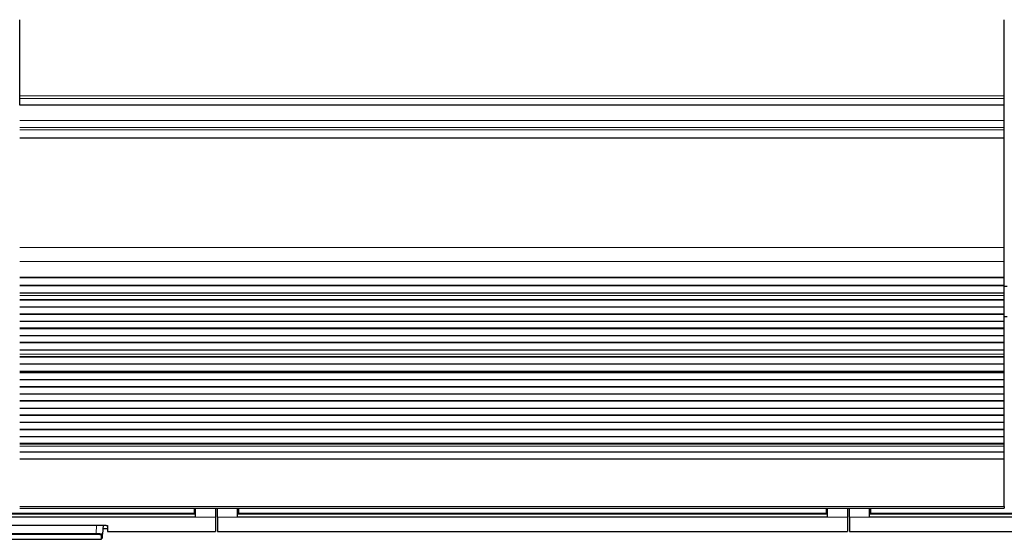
# Model space of a CAD drawing. Header units: inches. Extents: x 0 to 20790, y -12 to 14700.
# Tile 20 of 184: x 2978 to 3955, y 4124 to 4640. Entities that reach past the tile are written whole.
import ezdxf

# ---------------------------------------------------------------- set-up
doc = ezdxf.new("R2010")
doc.units = ezdxf.units.IN
doc.layers.add('1', color=7, linetype='Continuous', true_color=0xffffff)

msp = doc.modelspace()

# ---------------------------------------------------------------- linework, layer by layer
at = {"layer": '1', "color": 2, "linetype": 'Continuous', "lineweight": 25}
for p, q in [((2978.225, 4564.552), (2978.225, 4640.322)), ((3955.225, 4564.552), (3955.225, 4640.322)), ((2978.225, 4561.941), (2978.225, 4564.552)), ((3955.225, 4561.941), (3955.225, 4564.552)), ((2978.225, 4555.468), (2978.225, 4561.941)), ((2978.225, 4555.468), (2978.225, 4555.294)), ((3955.225, 4555.294), (2978.225, 4555.294)), ((3955.225, 4555.468), (3955.225, 4561.941)), ((3955.225, 4555.468), (3955.225, 4555.294)), ((3955.225, 4540.213), (3955.225, 4555.294)), ((3955.225, 4533.226), (3955.225, 4540.213)), ((3955.225, 4530.982), (3955.225, 4533.226)), ((3955.225, 4523.004), (3955.225, 4530.982)), ((3955.225, 4522.558), (3955.225, 4523.004)), ((3955.225, 4414.178), (3955.225, 4522.558)), ((3955.225, 4400.036), (3955.225, 4414.178)), ((3955.225, 4384.553), (3955.225, 4400.036)), ((2978.225, 4384.465), (3955.225, 4384.465)), ((3955.225, 4383.92), (2978.225, 4383.92)), ((3955.225, 4384.465), (3955.225, 4384.553)), ((3955.225, 4383.92), (3955.225, 4384.465)), ((3955.225, 4376.398), (3955.225, 4383.92)), ((3955.225, 4376.398), (2978.225, 4376.398)), ((3955.225, 4376.044), (2978.225, 4376.044)), ((3955.225, 4368.839), (2978.225, 4368.839)), ((3955.225, 4368.832), (2978.225, 4368.832)), ((3958.224, 4375.301), (3955.173, 4375.301)), ((3955.225, 4376.044), (3955.225, 4376.398)), ((3955.225, 4368.839), (3955.225, 4376.044)), ((3955.225, 4368.832), (3955.225, 4368.839)), ((3955.225, 4366.288), (3955.225, 4368.832)), ((3955.225, 4362.067), (2978.225, 4362.067)), ((3955.225, 4361.713), (2978.225, 4361.713)), ((3955.225, 4366.261), (3955.225, 4366.288)), ((3955.225, 4362.067), (3955.225, 4366.261)), ((3955.225, 4361.713), (3955.225, 4362.067)), ((3955.225, 4354.642), (3955.225, 4361.713)), ((3955.225, 4354.642), (2978.225, 4354.642)), ((3955.225, 4347.925), (2978.225, 4347.925)), ((3955.225, 4347.925), (3955.225, 4354.642)), ((3955.225, 4347.571), (3955.225, 4347.925)), ((3955.225, 4347.571), (2978.225, 4347.571)), ((3955.225, 4340.5), (2978.225, 4340.5)), ((3958.225, 4345.301), (3955.223, 4345.301)), ((3955.225, 4340.5), (3955.225, 4347.571)), ((3955.225, 4333.783), (3955.225, 4340.5)), ((3955.225, 4333.783), (2978.225, 4333.783)), ((3955.225, 4333.429), (2978.225, 4333.429)), ((3955.225, 4333.429), (3955.225, 4333.783)), ((3955.225, 4326.358), (3955.225, 4333.429)), ((3955.225, 4326.358), (2978.225, 4326.358)), ((3955.225, 4319.641), (2978.225, 4319.641)), ((3955.225, 4319.287), (2978.225, 4319.287)), ((3955.225, 4319.641), (3955.225, 4326.358)), ((3955.225, 4319.287), (3955.225, 4319.641)), ((3955.225, 4312.216), (3955.225, 4319.287)), ((3955.225, 4312.216), (2978.225, 4312.216)), ((3955.225, 4308.022), (3955.225, 4312.216)), ((3955.225, 4305.547), (2978.225, 4305.547)), ((3955.225, 4305.193), (2978.225, 4305.193)), ((3955.225, 4307.995), (3955.225, 4308.022)), ((3955.225, 4305.547), (3955.225, 4307.995)), ((3955.225, 4305.193), (3955.225, 4305.547)), ((3955.225, 4298.259), (3955.225, 4305.193)), ((3955.225, 4298.259), (2978.225, 4298.259)), ((3955.225, 4291.028), (2978.225, 4291.028)), ((2978.225, 4290.891), (3955.225, 4290.891)), ((3955.225, 4290.225), (2978.225, 4290.225)), ((3955.225, 4289.588), (2978.225, 4289.588)), ((3955.225, 4291.028), (3955.225, 4298.259)), ((3955.225, 4290.891), (3955.225, 4291.028)), ((3955.225, 4290.225), (3955.225, 4290.891)), ((3955.225, 4289.588), (3955.225, 4290.225)), ((3955.225, 4282.517), (3955.225, 4289.588)), ((3955.225, 4282.517), (2978.225, 4282.517)), ((3955.225, 4275.8), (3955.225, 4282.517)), ((3955.225, 4275.8), (2978.225, 4275.8)), ((3955.225, 4275.446), (2978.225, 4275.446)), ((3955.225, 4275.446), (3955.225, 4275.8)), ((3955.225, 4268.375), (3955.225, 4275.446)), ((3955.225, 4268.375), (2978.225, 4268.375)), ((3955.225, 4261.658), (2978.225, 4261.658)), ((3955.225, 4261.304), (2978.225, 4261.304)), ((3955.225, 4261.658), (3955.225, 4268.375)), ((3955.225, 4261.304), (3955.225, 4261.658)), ((3955.225, 4254.233), (3955.225, 4261.304)), ((3955.225, 4254.233), (2978.225, 4254.233)), ((3955.225, 4247.516), (3955.225, 4254.233)), ((3955.225, 4247.516), (2978.225, 4247.516)), ((3955.225, 4247.162), (2978.225, 4247.162)), ((3955.225, 4247.162), (3955.225, 4247.516)), ((3955.225, 4240.091), (3955.225, 4247.162)), ((3955.225, 4240.091), (2978.225, 4240.091)), ((3955.225, 4233.373), (2978.225, 4233.373)), ((3955.225, 4233.02), (2978.225, 4233.02)), ((3955.225, 4233.373), (3955.225, 4240.091)), ((3955.225, 4233.02), (3955.225, 4233.373)), ((3955.225, 4225.949), (3955.225, 4233.02)), ((3955.225, 4225.949), (2978.225, 4225.949)), ((3955.225, 4219.231), (3955.225, 4225.949)), ((3955.225, 4219.231), (2978.225, 4219.231)), ((3955.225, 4218.878), (2978.225, 4218.878)), ((3955.225, 4218.878), (3955.225, 4219.231)), ((3955.225, 4216.604), (3955.225, 4218.878)), ((3955.225, 4210.746), (3955.225, 4216.604)), ((3955.225, 4210.746), (2978.225, 4210.746)), ((3955.225, 4203.85), (2978.225, 4203.85)), ((3955.225, 4203.85), (3955.225, 4210.746)), ((3955.225, 4156.885), (3955.225, 4203.85)), ((2978.225, 4155.151), (3955.225, 4155.151)), ((3151.475, 4155.151), (3151.475, 4150.167)), ((3152.475, 4155.151), (3152.475, 4146.302)), ((3172.475, 4155.151), (3172.475, 4146.302)), ((3174.475, 4146.302), (3174.475, 4155.151)), ((3194.475, 4146.302), (3194.475, 4155.151)), ((3195.475, 4155.151), (3195.475, 4150.167)), ((3778.475, 4155.151), (3778.475, 4150.167)), ((3779.475, 4155.151), (3779.475, 4146.302)), ((3799.475, 4155.151), (3799.475, 4146.302)), ((3801.475, 4146.302), (3801.475, 4155.151)), ((3821.475, 4146.302), (3821.475, 4155.151)), ((3822.475, 4155.151), (3822.475, 4150.167)), ((3955.225, 4156.885), (3955.225, 4155.151)), ((3152.475, 4146.302), (2567.475, 4146.302)), ((3151.475, 4149.377), (2568.475, 4149.377)), ((3151.475, 4150.167), (3151.475, 4149.377)), ((3172.475, 4146.302), (3172.475, 4132.064)), ((3174.475, 4146.302), (3174.475, 4132.064)), ((3779.475, 4146.302), (3194.475, 4146.302)), ((3195.475, 4150.167), (3195.475, 4149.377)), ((3778.475, 4149.377), (3195.475, 4149.377)), ((3778.475, 4150.167), (3778.475, 4149.377)), ((3799.475, 4146.302), (3799.475, 4132.064)), ((3801.475, 4146.302), (3801.475, 4132.064)), ((4406.475, 4146.302), (3821.475, 4146.302)), ((3822.475, 4150.167), (3822.475, 4149.377)), ((4405.475, 4149.377), (3822.475, 4149.377)), ((2658.475, 4138.27), (3060.475, 4138.27)), ((3060.93, 4138.262), (3060.469, 4129.457)), ((3060.763, 4135.064), (3065.475, 4135.064)), ((3065.475, 4137.773), (3065.475, 4132.064)), ((2660.704, 4124.224), (3059.246, 4124.224)), ((3059.246, 4124.224), (3059.47, 4128.513)), ((3060.244, 4125.172), (3060.469, 4129.457)), ((3065.475, 4132.064), (3172.475, 4132.064)), ((3174.475, 4132.064), (3799.475, 4132.064)), ((3801.475, 4132.064), (4426.475, 4132.064))]:
    msp.add_line(p, q, dxfattribs=at)
at = {"layer": '1', "color": 110, "linetype": 'Continuous', "lineweight": 13}
for p, q in [((3955.225, 4564.552), (2978.225, 4564.552)), ((3955.225, 4561.941), (2978.225, 4561.941)), ((3955.225, 4555.468), (2978.225, 4555.468)), ((3955.225, 4540.213), (2978.225, 4540.213)), ((3955.225, 4533.226), (2978.225, 4533.226)), ((3955.225, 4530.982), (2978.225, 4530.982)), ((3955.225, 4523.004), (2978.225, 4523.004)), ((3955.225, 4522.558), (2978.225, 4522.558)), ((3955.225, 4414.178), (2978.225, 4414.178)), ((3955.225, 4400.036), (2978.225, 4400.036)), ((3955.225, 4384.553), (2978.225, 4384.553)), ((3955.225, 4366.288), (2978.225, 4366.288)), ((3955.225, 4366.261), (2978.225, 4366.261)), ((3955.225, 4308.022), (2978.225, 4308.022)), ((3955.225, 4307.995), (2978.225, 4307.995)), ((3955.225, 4216.604), (2978.225, 4216.604)), ((3955.225, 4156.885), (2978.225, 4156.885)), ((3152.475, 4154.177), (3151.469, 4154.177)), ((3195.48, 4154.177), (3194.475, 4154.177)), ((3779.475, 4154.177), (3778.469, 4154.177)), ((3822.48, 4154.177), (3821.475, 4154.177)), ((3172.475, 4146.302), (3152.475, 4146.302)), ((3194.475, 4146.302), (3174.475, 4146.302)), ((3799.475, 4146.302), (3779.475, 4146.302)), ((3821.475, 4146.302), (3801.475, 4146.302)), ((3054.003, 4129.938), (3054.44, 4138.27)), ((2665.947, 4129.938), (3054.003, 4129.938)), ((3054.003, 4128.994), (2665.947, 4128.994)), ((3054.003, 4129.938), (3054.003, 4128.994))]:
    msp.add_line(p, q, dxfattribs=at)
msp.add_ellipse((3059.47, 4129.51), major_axis=(-0.999, 0.052), ratio=0.9964159, start_param=1.6229689, end_param=3.1415927, dxfattribs=at)
at = {"layer": '1', "color": 2, "linetype": 'Continuous', "lineweight": 25}
for points in [[(3152.475, 4149.266), (2567.475, 4149.266)], [(3779.475, 4149.266), (3194.475, 4149.266)], [(4406.475, 4149.266), (3821.475, 4149.266)]]:
    msp.add_open_spline(points, degree=1, dxfattribs=at)
at = {"layer": '1', "color": 110, "linetype": 'Continuous', "lineweight": 13}
for points in [[(3151.475, 4150.167), (2568.475, 4150.167)], [(3778.475, 4150.167), (3195.475, 4150.167)], [(4405.475, 4150.167), (3822.475, 4150.167)]]:
    msp.add_open_spline(points, degree=1, dxfattribs=at)
at = {"layer": '1', "color": 2, "linetype": 'Continuous', "lineweight": 25}
msp.add_open_spline([(3060.475, 4138.27), (3060.64, 4138.27), (3060.804, 4138.269), (3061.128, 4138.266), (3061.45, 4138.261), (3061.767, 4138.253), (3061.963, 4138.247), (3062.002, 4138.245), (3062.081, 4138.243), (3062.12, 4138.242), (3062.236, 4138.237), (3062.313, 4138.234), (3062.54, 4138.225), (3062.834, 4138.211), (3063.114, 4138.194), (3063.318, 4138.18), (3063.418, 4138.173), (3063.516, 4138.166), (3063.581, 4138.16), (3063.613, 4138.158), (3063.773, 4138.145), (3063.894, 4138.134), (3064.125, 4138.111), (3064.343, 4138.086), (3064.538, 4138.06), (3064.652, 4138.043), (3064.675, 4138.04), (3064.719, 4138.033), (3064.741, 4138.029), (3064.804, 4138.019), (3064.845, 4138.012), (3064.961, 4137.99), (3065.1, 4137.961), (3065.21, 4137.931), (3065.282, 4137.908), (3065.304, 4137.9), (3065.344, 4137.884), (3065.362, 4137.876), (3065.41, 4137.853), (3065.459, 4137.821), (3065.475, 4137.789), (3065.475, 4137.773)], degree=3, knots=[0, 0, 0, 0, 0.0625, 0.0625, 0.125, 0.1875, 0.1875, 0.203125, 0.203125, 0.21875, 0.21875, 0.25, 0.25, 0.3125, 0.375, 0.375, 0.40625, 0.421875, 0.421875, 0.4375, 0.4375, 0.5, 0.5, 0.5625, 0.625, 0.625, 0.640625, 0.640625, 0.65625, 0.65625, 0.6875, 0.6875, 0.75, 0.8125, 0.8125, 0.84375, 0.84375, 0.875, 0.875, 0.9375, 1, 1, 1, 1], dxfattribs=at)
at = {"layer": '1', "color": 110, "linetype": 'Continuous', "lineweight": 13}
for points, knots in [([(3060.469, 4129.457), (3060.47, 4129.471), (3060.45, 4129.499), (3060.389, 4129.526), (3060.338, 4129.544), (3060.327, 4129.547), (3060.304, 4129.554), (3060.268, 4129.564), (3060.226, 4129.575), (3060.135, 4129.595), (3059.994, 4129.622), (3059.815, 4129.649), (3059.666, 4129.669), (3059.614, 4129.675), (3059.532, 4129.685), (3059.505, 4129.688), (3059.448, 4129.695), (3059.419, 4129.698), (3059.272, 4129.714), (3059.021, 4129.738), (3058.739, 4129.762), (3058.515, 4129.778), (3058.438, 4129.784), (3058.32, 4129.792), (3058.28, 4129.795), (3058.2, 4129.8), (3058.159, 4129.803), (3057.953, 4129.816), (3057.782, 4129.826), (3057.43, 4129.844), (3057.249, 4129.853), (3056.876, 4129.87), (3056.685, 4129.877), (3056.438, 4129.886), (3056.389, 4129.888), (3056.289, 4129.891), (3056.238, 4129.893), (3056.087, 4129.898), (3055.986, 4129.901), (3055.681, 4129.91), (3055.271, 4129.92), (3054.853, 4129.928), (3054.431, 4129.934), (3054.218, 4129.936), (3054.003, 4129.938)], [0, 0, 0, 0, 0.0625, 0.125, 0.125, 0.140625, 0.140625, 0.15625, 0.1875, 0.1875, 0.25, 0.3125, 0.3125, 0.34375, 0.34375, 0.359375, 0.359375, 0.375, 0.375, 0.4375, 0.5, 0.5, 0.53125, 0.53125, 0.546875, 0.546875, 0.5625, 0.5625, 0.625, 0.625, 0.6875, 0.6875, 0.75, 0.75, 0.765625, 0.765625, 0.78125, 0.78125, 0.8125, 0.8125, 0.875, 0.9375, 0.9375, 1, 1, 1, 1]), ([(3054.003, 4128.994), (3054.094, 4128.994), (3054.185, 4128.994), (3054.366, 4128.993), (3054.456, 4128.993), (3054.725, 4128.99), (3055.08, 4128.986), (3055.428, 4128.978), (3055.686, 4128.971), (3055.772, 4128.968), (3055.9, 4128.964), (3055.943, 4128.963), (3056.027, 4128.96), (3056.069, 4128.958), (3056.278, 4128.95), (3056.44, 4128.943), (3056.755, 4128.928), (3056.908, 4128.92), (3057.206, 4128.902), (3057.35, 4128.893), (3057.524, 4128.88), (3057.559, 4128.877), (3057.627, 4128.872), (3057.728, 4128.864), (3057.825, 4128.856), (3058.014, 4128.839), (3058.253, 4128.815), (3058.464, 4128.79), (3058.588, 4128.774), (3058.612, 4128.77), (3058.66, 4128.764), (3058.684, 4128.76), (3058.753, 4128.75), (3058.797, 4128.743), (3058.922, 4128.722), (3059.073, 4128.694), (3059.191, 4128.665), (3059.267, 4128.643), (3059.291, 4128.635), (3059.323, 4128.624), (3059.333, 4128.62), (3059.352, 4128.613), (3059.361, 4128.609), (3059.404, 4128.59), (3059.455, 4128.559), (3059.471, 4128.529), (3059.47, 4128.513)], [0, 0, 0, 0, 0.03125, 0.03125, 0.0625, 0.0625, 0.125, 0.1875, 0.1875, 0.21875, 0.21875, 0.234375, 0.234375, 0.25, 0.25, 0.3125, 0.3125, 0.375, 0.375, 0.4375, 0.4375, 0.453125, 0.453125, 0.46875, 0.5, 0.5, 0.5625, 0.625, 0.625, 0.640625, 0.640625, 0.65625, 0.65625, 0.6875, 0.6875, 0.75, 0.8125, 0.8125, 0.84375, 0.84375, 0.859375, 0.859375, 0.875, 0.875, 0.9375, 1, 1, 1, 1])]:
    msp.add_open_spline(points, degree=3, knots=knots, dxfattribs=at)

doc.saveas('drawing.dxf')
